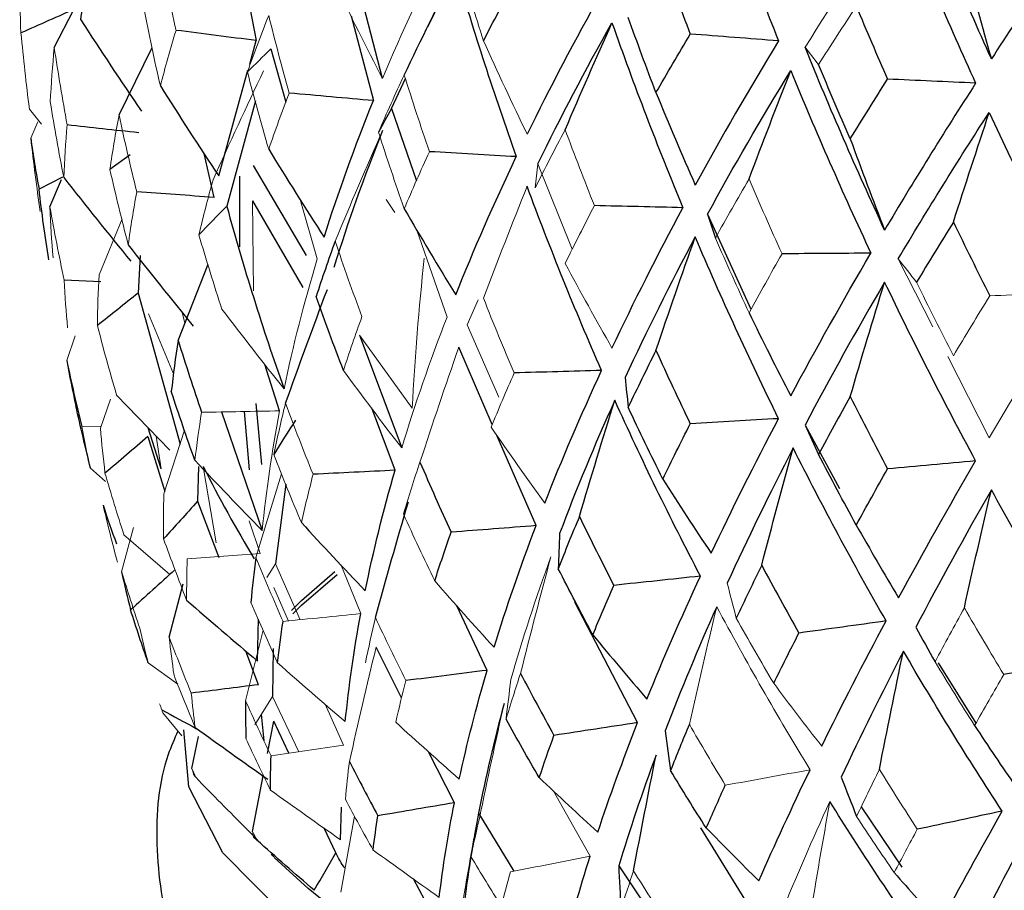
# Paper-space layout '_Dimetric' of a CAD drawing. Header units: millimetres. Extents: x -169 to 64, y -7 to 333.
# Tile 4 of 14: x -22 to -12, y 130 to 139. Entities that reach past the tile are written whole.
import ezdxf

# ---------------------------------------------------------------- set-up
doc = ezdxf.new("R2010")
doc.units = ezdxf.units.MM

psp = doc.layouts.new('_Dimetric')

# ---------------------------------------------------------------- linework, layer by layer
at = {"color": 7, "linetype": 'Continuous', "lineweight": 25}
for p, q in [((-18.689, 138.353), (-19.022, 139.651)), ((-20.098, 139.332), (-19.982, 138.743)), ((-18.081, 139.184), (-18.229, 138.881)), ((-22.052, 138.671), (-21.851, 139.061)), ((-19.01, 138.997), (-18.782, 138.127)), ((-20.049, 138.502), (-19.982, 138.743)), ((-21.388, 137.981), (-21.049, 138.671)), ((-19.834, 138.657), (-19.679, 138.11)), ((-20.367, 137.358), (-20.067, 138.438)), ((-18.596, 138.046), (-18.454, 138.354)), ((-19.991, 138.124), (-20.284, 137.045)), ((-18.596, 138.046), (-18.341, 137.304)), ((-21.274, 137.573), (-21.482, 137.422)), ((-20.415, 137.136), (-20.515, 137.586)), ((-19.466, 136.539), (-20.012, 137.461)), ((-21.967, 137.342), (-22.208, 137.22)), ((-22.097, 137.037), (-21.977, 137.318)), ((-20.155, 137.354), (-20.153, 136.628)), ((-20.022, 137.099), (-19.505, 136.21)), ((-15.359, 136.962), (-14.914, 135.989)), ((-21.171, 136.54), (-21.192, 136.153)), ((-20.783, 135.669), (-20.476, 136.45)), ((-21.573, 136.27), (-21.95, 136.288)), ((-21.192, 136.153), (-20.763, 134.606)), ((-18.926, 135.724), (-18.492, 134.567)), ((-17.564, 134.807), (-17.907, 135.6)), ((-19.743, 134.947), (-19.893, 135.423)), ((-19.926, 134.398), (-19.982, 135.021)), ((-18.56, 134.338), (-18.798, 134.974)), ((-20.34, 134.936), (-19.921, 133.72)), ((-20.105, 134.94), (-20.055, 134.341)), ((-20.956, 134.352), (-21.089, 134.772)), ((-14.359, 134.802), (-14.006, 134.15)), ((-21.092, 134.683), (-20.92, 134.12)), ((-17.116, 133.771), (-17.513, 134.689)), ((-20.574, 134.378), (-20.583, 134.021)), ((-19.68, 134.196), (-19.786, 133.379)), ((-20.583, 134.021), (-20.367, 133.443)), ((-20.873, 132.626), (-20.731, 133.175)), ((-16.075, 131.751), (-16.72, 132.985)), ((-17.617, 132.287), (-17.926, 132.948)), ((-19.969, 132.382), (-19.958, 132.812)), ((-19.96, 132.14), (-20.09, 132.485)), ((-19.81, 132.511), (-19.815, 132.019)), ((-18.493, 132.004), (-18.755, 132.523)), ((-12.997, 132.364), (-12.609, 131.745)), ((-19.903, 131.564), (-19.93, 131.837)), ((-19.866, 131.433), (-19.802, 131.767)), ((-19.647, 131.437), (-19.802, 131.767)), ((-20.641, 131.282), (-20.575, 131.61)), ((-17.952, 130.93), (-18.216, 131.453)), ((-20.02, 130.636), (-19.91, 131.204)), ((-19.119, 130.55), (-19.109, 130.885)), ((-13.784, 130.888), (-13.368, 130.27)), ((-17.705, 130.822), (-17.344, 130.229)), ((-19.168, 130.415), (-19.288, 130.67)), ((-14.94, 129.881), (-15.428, 130.674)), ((-19.798, 130.37), (-19.451, 130.05)), ((-16.269, 130.282), (-15.812, 129.6)), ((-18.196, 129.821), (-18.372, 130.149))]:
    psp.add_line(p, q, dxfattribs=at)
at = {"color": 144, "linetype": 'Continuous', "lineweight": 18}
for p, q in [((-22.307, 138.041), (-22.183, 137.885)), ((-22.293, 137.743), (-22.22, 137.91)), ((-17.098, 137.478), (-16.746, 136.604)), ((-20.012, 136.177), (-20.022, 137.099)), ((-19.357, 136.504), (-19.531, 137.113)), ((-18.65, 137.114), (-18.562, 136.979)), ((-21.592, 136.343), (-21.356, 136.914)), ((-18.028, 135.909), (-18.336, 136.801)), ((-13.405, 136.505), (-13.051, 135.808)), ((-17.709, 136.085), (-17.82, 135.829)), ((-20.829, 135.326), (-21.087, 135.943)), ((-20.714, 135.845), (-20.742, 135.959)), ((-17.82, 135.829), (-17.498, 135.089)), ((-21.924, 135.463), (-21.836, 135.715)), ((-18.384, 134.976), (-18.926, 135.724)), ((-12.897, 135.505), (-12.473, 134.671)), ((-21.413, 135.108), (-20.869, 134.545)), ((-21.578, 134.771), (-21.477, 135.068)), ((-21.571, 134.79), (-21.771, 134.786)), ((-21.008, 134.689), (-20.956, 134.352)), ((-20.928, 134.095), (-20.717, 134.748)), ((-20.393, 133.595), (-20.525, 134.377)), ((-21.68, 134.358), (-21.528, 134.224)), ((-19.985, 133.445), (-19.723, 134.301)), ((-19.941, 133.485), (-20.055, 133.819)), ((-21.362, 133.297), (-21.24, 133.752)), ((-21.338, 133.675), (-20.869, 133.269)), ((-19.786, 133.379), (-19.875, 133.239)), ((-19.786, 133.379), (-19.533, 132.806)), ((-18.912, 132.868), (-19.117, 133.371)), ((-19.652, 132.792), (-19.803, 133.136)), ((-20.091, 131.974), (-19.912, 132.698)), ((-21.09, 132.365), (-20.787, 132.144)), ((-19.815, 132.019), (-19.998, 131.73)), ((-19.815, 132.019), (-19.546, 131.452)), ((-20.746, 131.615), (-20.941, 131.851)), ((-19.09, 131.519), (-19.276, 131.94)), ((-16.562, 130.381), (-16.941, 131.054)), ((-19.117, 130.013), (-18.975, 130.792)), ((-20.079, 130.659), (-19.969, 130.549)), ((-20.012, 130.576), (-19.976, 130.546))]:
    psp.add_line(p, q, dxfattribs=at)
at = {"color": 7, "linetype": 'Continuous', "lineweight": 25, "flags": 128}
for points in [[(-19.62, 132.901), (-19.518, 133.004), (-19.178, 133.3)], [(-19.608, 132.865), (-19.518, 132.956), (-19.153, 133.271)], [(2.195, 125.987), (-0.355, 125.957), (-2.9, 126.01), (-5.401, 126.147), (-7.82, 126.366), (-10.12, 126.662), (-12.267, 127.032), (-14.228, 127.47), (-15.973, 127.969), (-17.476, 128.522), (-18.714, 129.12), (-19.669, 129.754), (-20.325, 130.415), (-20.673, 131.092), (-20.723, 131.676)], [(19.074, 129.736), (18.688, 129.469), (17.563, 128.858), (16.161, 128.289), (14.504, 127.772), (12.619, 127.315), (10.535, 126.925), (8.284, 126.608), (5.903, 126.369), (3.428, 126.211), (0.9, 126.138), (-1.643, 126.151), (-4.159, 126.249), (-6.61, 126.43), (-8.957, 126.693), (-11.163, 127.032), (-13.192, 127.442), (-15.014, 127.918), (-16.599, 128.451), (-17.921, 129.032), (-18.962, 129.654), (-19.451, 130.05)]]:
    psp.add_lwpolyline(points, dxfattribs=at)
at = {"color": 144, "linetype": 'Continuous', "lineweight": 18}
for centre, radius, start, end in [((-19.335, 132.313), 1.671, 194.9264, 196.0465), ((-18.433, 132.794), 2.698, 215.6512, 216.465)]:
    psp.add_arc(centre, radius, start, end, dxfattribs=at)
at = {"color": 7, "linetype": 'Continuous', "lineweight": 25}
for points in [[(-15.322, 140.591), (-15.108, 139.972), (-14.878, 139.355), (-14.631, 138.74)], [(-12.451, 138.555), (-12.724, 139.164), (-12.982, 139.775), (-13.225, 140.39)], [(-13.402, 140.135), (-13.153, 139.523), (-12.889, 138.914), (-12.612, 138.307)], [(-11.44, 140.057), (-11.79, 139.553), (-12.127, 139.053), (-12.451, 138.555)], [(-21.781, 138.957), (-21.749, 139.145), (-21.712, 139.334), (-21.672, 139.524)], [(-15.817, 139.566), (-15.726, 139.314), (-15.633, 139.062), (-15.536, 138.81)], [(-12.728, 139.553), (-12.638, 139.218), (-12.546, 138.885), (-12.451, 138.555)], [(-18.466, 138.39), (-18.293, 138.752), (-18.117, 139.112), (-17.939, 139.47)], [(-17.939, 139.47), (-17.753, 138.828), (-17.546, 138.189), (-17.318, 137.553)], [(-17.654, 138.742), (-17.553, 138.939), (-17.448, 139.136), (-17.34, 139.333)], [(-16.445, 139.234), (-16.719, 138.746), (-16.973, 138.262), (-17.207, 137.782)], [(-21.825, 139.073), (-22.015, 138.989), (-22.204, 138.905), (-22.393, 138.822)], [(-13.835, 139.095), (-13.731, 138.846), (-13.624, 138.597), (-13.515, 138.348)], [(-21.781, 138.957), (-21.577, 138.641), (-21.37, 138.328), (-21.159, 138.018)], [(-17.098, 137.478), (-16.865, 137.958), (-16.612, 138.44), (-16.338, 138.925)], [(-16.818, 137.829), (-16.66, 138.196), (-16.5, 138.562), (-16.338, 138.925)], [(-16.338, 138.925), (-16.114, 138.29), (-15.872, 137.658), (-15.611, 137.03)], [(-15.887, 138.209), (-15.985, 138.466), (-16.08, 138.723), (-16.172, 138.98)], [(-19.982, 138.743), (-20.256, 138.778), (-20.53, 138.813), (-20.804, 138.848)], [(-15.887, 138.209), (-15.773, 138.409), (-15.656, 138.609), (-15.536, 138.81)], [(-14.631, 138.74), (-14.933, 138.763), (-15.235, 138.787), (-15.536, 138.81)], [(-14.631, 138.74), (-14.933, 138.243), (-15.218, 137.75), (-15.485, 137.262)], [(-19.834, 138.657), (-19.914, 138.578), (-19.994, 138.5), (-20.073, 138.421)], [(-13.545, 136.801), (-13.833, 137.421), (-14.105, 138.046), (-14.359, 138.675)], [(-15.359, 136.962), (-15.094, 137.449), (-14.81, 137.94), (-14.507, 138.435)], [(-14.934, 137.324), (-14.794, 137.696), (-14.652, 138.066), (-14.507, 138.435)], [(-14.507, 138.435), (-14.249, 137.807), (-13.975, 137.183), (-13.685, 136.564)], [(-13.896, 137.735), (-14.008, 137.989), (-14.116, 138.243), (-14.221, 138.497)], [(-13.896, 137.735), (-13.772, 137.939), (-13.644, 138.144), (-13.515, 138.348)], [(-12.612, 138.307), (-12.938, 137.8), (-13.249, 137.298), (-13.545, 136.801)], [(-12.612, 138.307), (-12.913, 138.321), (-13.214, 138.334), (-13.515, 138.348)], [(-20.965, 138.278), (-20.769, 137.968), (-20.57, 137.661), (-20.367, 137.358)], [(-18.782, 138.127), (-19.07, 138.153), (-19.357, 138.179), (-19.644, 138.205)], [(-15.887, 138.209), (-15.756, 137.891), (-15.622, 137.575), (-15.485, 137.262)], [(-19.288, 136.727), (-19.142, 137.189), (-18.973, 137.655), (-18.782, 138.127)], [(-18.596, 138.046), (-18.642, 137.965), (-18.686, 137.885), (-18.73, 137.804)], [(-13.405, 136.505), (-13.111, 137.001), (-12.8, 137.501), (-12.473, 138.006)], [(-12.84, 136.883), (-12.719, 137.259), (-12.597, 137.633), (-12.473, 138.006)], [(-12.473, 138.006), (-12.185, 137.387), (-11.882, 136.772), (-11.566, 136.162)], [(-21.187, 137.798), (-21.432, 137.824), (-21.676, 137.851), (-21.92, 137.878)], [(-18.689, 137.82), (-18.878, 137.349), (-19.044, 136.881), (-19.186, 136.418)], [(-22.293, 137.743), (-22.269, 137.568), (-22.24, 137.394), (-22.208, 137.22)], [(-13.896, 137.735), (-13.782, 137.421), (-13.664, 137.109), (-13.545, 136.801)], [(-19.855, 137.629), (-19.669, 137.325), (-19.48, 137.025), (-19.288, 136.727)], [(-17.318, 137.553), (-17.615, 137.57), (-17.912, 137.587), (-18.209, 137.604)], [(-17.939, 136.135), (-17.753, 136.602), (-17.546, 137.075), (-17.318, 137.553)], [(-21.955, 137.338), (-21.728, 137.05), (-21.499, 136.764), (-21.267, 136.481)], [(-22.109, 136.497), (-22.146, 136.737), (-22.179, 136.978), (-22.208, 137.22)], [(-20.415, 137.136), (-20.679, 137.154), (-20.943, 137.173), (-21.207, 137.192)], [(-16.445, 135.361), (-16.719, 135.985), (-16.973, 136.615), (-17.207, 137.249)], [(-20.284, 137.045), (-20.38, 136.948), (-20.475, 136.85), (-20.57, 136.753)], [(-20.284, 137.045), (-20.112, 136.416), (-19.917, 135.792), (-19.698, 135.174)], [(-18.466, 137.019), (-18.293, 136.722), (-18.117, 136.427), (-17.939, 136.135)], [(-15.611, 137.03), (-15.913, 137.037), (-16.216, 137.044), (-16.518, 137.051)], [(-16.338, 135.59), (-16.114, 136.064), (-15.872, 136.543), (-15.611, 137.03)], [(-15.359, 136.962), (-15.333, 136.881), (-15.306, 136.8), (-15.278, 136.719)], [(-12.84, 136.883), (-12.968, 136.677), (-13.094, 136.471), (-13.217, 136.266)], [(-12.84, 136.883), (-12.718, 136.63), (-12.594, 136.378), (-12.467, 136.126)], [(-19.174, 136.686), (-19.243, 136.496), (-19.308, 136.306), (-19.369, 136.118)], [(-15.485, 136.73), (-15.744, 136.244), (-15.983, 135.763), (-16.203, 135.288)], [(-15.887, 135.567), (-15.756, 135.956), (-15.622, 136.343), (-15.485, 136.73)], [(-14.631, 134.867), (-14.933, 135.482), (-15.218, 136.103), (-15.485, 136.73)], [(-21.294, 136.65), (-21.075, 136.369), (-20.852, 136.091), (-20.627, 135.815)], [(-13.685, 136.564), (-13.988, 136.561), (-14.292, 136.559), (-14.595, 136.557)], [(-14.507, 135.1), (-14.249, 135.581), (-13.975, 136.069), (-13.685, 136.564)], [(-19.682, 135.026), (-19.543, 135.415), (-19.401, 135.804), (-19.254, 136.191)], [(-13.545, 136.268), (-13.833, 135.774), (-14.105, 135.285), (-14.359, 134.802)], [(-13.896, 135.094), (-13.782, 135.487), (-13.664, 135.878), (-13.545, 136.268)], [(-12.612, 134.434), (-12.938, 135.039), (-13.249, 135.65), (-13.545, 136.268)], [(-21.192, 136.153), (-21.332, 136.043), (-21.471, 135.932), (-21.61, 135.822)], [(-19.089, 135.361), (-19.186, 135.613), (-19.279, 135.865), (-19.369, 136.118)], [(-14.934, 135.953), (-14.794, 135.666), (-14.652, 135.381), (-14.507, 135.1)], [(-20.783, 135.669), (-20.81, 135.494), (-20.833, 135.32), (-20.853, 135.147)], [(-20.783, 135.669), (-20.706, 135.422), (-20.626, 135.177), (-20.543, 134.932)], [(-15.887, 135.567), (-15.985, 135.372), (-16.08, 135.177), (-16.172, 134.984)], [(-15.887, 135.567), (-15.773, 135.315), (-15.656, 135.063), (-15.536, 134.814)], [(-21.924, 135.463), (-21.876, 135.237), (-21.825, 135.011), (-21.771, 134.786)], [(-16.445, 135.361), (-16.743, 135.353), (-17.042, 135.344), (-17.34, 135.336)], [(-17.026, 134.002), (-16.851, 134.448), (-16.657, 134.901), (-16.445, 135.361)], [(-16.203, 135.288), (-16.193, 135.187), (-16.183, 135.085), (-16.172, 134.984)], [(-20.611, 134.44), (-20.695, 134.675), (-20.776, 134.91), (-20.853, 135.147)], [(-13.896, 135.094), (-14.008, 134.895), (-14.116, 134.697), (-14.221, 134.501)], [(-13.896, 135.094), (-13.772, 134.845), (-13.644, 134.598), (-13.515, 134.352)], [(-21.68, 134.358), (-21.733, 134.571), (-21.783, 134.785), (-21.83, 134.998)], [(-16.309, 135.056), (-16.517, 134.594), (-16.706, 134.138), (-16.875, 133.689)], [(-16.671, 133.865), (-16.554, 134.263), (-16.433, 134.66), (-16.309, 135.056)], [(-15.431, 133.253), (-15.742, 133.847), (-16.035, 134.448), (-16.309, 135.056)], [(-15.817, 134.248), (-15.938, 134.492), (-16.057, 134.737), (-16.172, 134.984)], [(-19.581, 134.852), (-19.656, 134.735), (-19.73, 134.617), (-19.803, 134.5)], [(-15.817, 134.248), (-15.726, 134.435), (-15.633, 134.624), (-15.536, 134.814)], [(-14.631, 134.867), (-14.933, 134.849), (-15.235, 134.831), (-15.536, 134.814)], [(-15.322, 133.488), (-15.108, 133.939), (-14.878, 134.399), (-14.631, 134.867)], [(-14.359, 134.802), (-14.314, 134.702), (-14.268, 134.601), (-14.221, 134.501)], [(-21.092, 134.683), (-21.239, 134.558), (-21.386, 134.433), (-21.532, 134.309)], [(-14.482, 134.567), (-14.724, 134.097), (-14.949, 133.635), (-15.157, 133.18)], [(-14.804, 133.365), (-14.699, 133.766), (-14.592, 134.167), (-14.482, 134.567)], [(-13.53, 132.793), (-13.863, 133.376), (-14.181, 133.968), (-14.482, 134.567)], [(-13.835, 133.776), (-13.966, 134.016), (-14.095, 134.258), (-14.221, 134.501)], [(-20.525, 134.377), (-20.365, 134.058), (-20.191, 133.742), (-20.003, 133.43)], [(-18.305, 134.422), (-18.202, 134.181), (-18.095, 133.941), (-17.986, 133.703)], [(-12.612, 134.434), (-12.913, 134.406), (-13.214, 134.379), (-13.515, 134.352)], [(-13.402, 133.031), (-13.153, 133.49), (-12.889, 133.958), (-12.612, 134.434)], [(-18.56, 134.338), (-18.84, 134.324), (-19.12, 134.31), (-19.4, 134.297)], [(-18.866, 133.103), (-18.783, 133.507), (-18.681, 133.919), (-18.56, 134.338)], [(-13.835, 133.776), (-13.731, 133.967), (-13.624, 134.158), (-13.515, 134.352)], [(-15.817, 134.248), (-15.654, 133.991), (-15.489, 133.738), (-15.322, 133.488)], [(-12.451, 134.139), (-12.724, 133.661), (-12.982, 133.191), (-13.225, 132.728)], [(-12.728, 132.927), (-12.638, 133.332), (-12.546, 133.736), (-12.451, 134.139)], [(-11.44, 132.396), (-11.79, 132.969), (-12.127, 133.55), (-12.451, 134.139)], [(-21.551, 133.98), (-21.509, 133.848), (-21.463, 133.716), (-21.415, 133.585)], [(-20.583, 134.021), (-20.7, 133.891), (-20.816, 133.762), (-20.932, 133.634)], [(-18.762, 132.829), (-18.653, 133.225), (-18.54, 133.62), (-18.423, 134.014)], [(-16.671, 133.865), (-16.747, 133.686), (-16.819, 133.507), (-16.888, 133.329)], [(-16.671, 133.865), (-16.557, 133.628), (-16.439, 133.392), (-16.319, 133.158)], [(-19.52, 133.802), (-19.304, 133.566), (-19.086, 133.333), (-18.866, 133.103)], [(-17.116, 133.771), (-17.406, 133.748), (-17.696, 133.725), (-17.986, 133.703)], [(-17.546, 132.524), (-17.42, 132.931), (-17.277, 133.347), (-17.116, 133.771)], [(-13.835, 133.776), (-13.693, 133.525), (-13.548, 133.276), (-13.402, 133.031)], [(-18.154, 133.203), (-18.101, 133.368), (-18.045, 133.535), (-17.986, 133.703)], [(-16.875, 133.689), (-16.88, 133.569), (-16.885, 133.449), (-16.888, 133.329)], [(-19.985, 133.445), (-20.006, 133.29), (-20.023, 133.136), (-20.038, 132.982)], [(-14.804, 133.365), (-14.893, 133.183), (-14.98, 133.001), (-15.064, 132.821)], [(-14.804, 133.365), (-14.679, 133.132), (-14.552, 132.9), (-14.423, 132.669)], [(-21.362, 133.297), (-21.334, 133.166), (-21.303, 133.036), (-21.27, 132.906)], [(-20.816, 133.316), (-20.968, 133.179), (-21.119, 133.042), (-21.27, 132.906)], [(-16.534, 132.651), (-16.655, 132.876), (-16.773, 133.102), (-16.888, 133.329)], [(-16.534, 132.651), (-16.465, 132.819), (-16.393, 132.988), (-16.319, 133.158)], [(-15.431, 133.253), (-15.727, 133.221), (-16.023, 133.189), (-16.319, 133.158)], [(-15.98, 131.991), (-15.813, 132.403), (-15.63, 132.824), (-15.431, 133.253)], [(-20.696, 133.006), (-20.455, 132.796), (-20.213, 132.588), (-19.969, 132.382)], [(-21.09, 132.365), (-21.152, 132.545), (-21.212, 132.725), (-21.27, 132.906)], [(-19.07, 131.761), (-19.035, 132.122), (-18.982, 132.491), (-18.912, 132.868)], [(-15.265, 132.939), (-15.457, 132.507), (-15.633, 132.082), (-15.792, 131.666)], [(-19.763, 132.363), (-19.747, 132.504), (-19.729, 132.646), (-19.708, 132.789)], [(-13.53, 132.793), (-13.828, 132.751), (-14.125, 132.71), (-14.423, 132.669)], [(-14.189, 131.511), (-13.984, 131.929), (-13.764, 132.356), (-13.53, 132.793)], [(-16.534, 132.651), (-16.351, 132.428), (-16.166, 132.208), (-15.98, 131.991)], [(-14.681, 132.155), (-14.597, 132.325), (-14.511, 132.496), (-14.423, 132.669)], [(-13.225, 132.728), (-13.16, 132.61), (-13.094, 132.492), (-13.028, 132.375)], [(-13.352, 132.484), (-13.579, 132.045), (-13.792, 131.614), (-13.989, 131.192)], [(-13.598, 131.271), (-13.519, 131.676), (-13.437, 132.08), (-13.352, 132.484)], [(-12.34, 130.844), (-12.691, 131.382), (-13.029, 131.929), (-13.352, 132.484)], [(-11.44, 132.396), (-11.734, 132.344), (-12.029, 132.294), (-12.324, 132.244)], [(-17.617, 132.287), (-17.895, 132.251), (-18.172, 132.217), (-18.449, 132.182)], [(-17.902, 131.173), (-17.823, 131.536), (-17.728, 131.907), (-17.617, 132.287)], [(-17.275, 132.256), (-17.163, 132.043), (-17.049, 131.831), (-16.932, 131.62)], [(-19.96, 132.14), (-20.19, 132.11), (-20.419, 132.081), (-20.648, 132.053)], [(-20.091, 131.974), (-20.093, 131.845), (-20.092, 131.715), (-20.088, 131.587)], [(-17.443, 131.947), (-17.547, 131.564), (-17.634, 131.189), (-17.705, 130.822)], [(-20.95, 131.883), (-20.834, 131.818), (-20.716, 131.753), (-20.594, 131.689)], [(-17.083, 131.187), (-17.199, 131.386), (-17.312, 131.586), (-17.423, 131.787)], [(-16.075, 131.751), (-16.361, 131.707), (-16.647, 131.663), (-16.932, 131.62)], [(-16.483, 130.627), (-16.362, 130.993), (-16.226, 131.367), (-16.075, 131.751)], [(-20.608, 131.702), (-20.361, 131.523), (-20.113, 131.346), (-19.863, 131.17)], [(-15.792, 131.666), (-15.775, 131.53), (-15.757, 131.394), (-15.738, 131.26)], [(-15.545, 131.734), (-15.612, 131.575), (-15.676, 131.417), (-15.738, 131.26)], [(-12.623, 131.721), (-12.483, 131.508), (-12.342, 131.299), (-12.2, 131.092)], [(-17.083, 131.187), (-17.035, 131.33), (-16.985, 131.475), (-16.932, 131.62)], [(-19.836, 131.059), (-19.836, 131.175), (-19.835, 131.292), (-19.831, 131.41)], [(-19.027, 131.353), (-18.933, 131.166), (-18.836, 130.981), (-18.736, 130.796)], [(-15.886, 131.418), (-16.029, 131.031), (-16.156, 130.652), (-16.269, 130.282)], [(-16.117, 130.231), (-16.043, 130.627), (-15.966, 131.022), (-15.886, 131.418)], [(-15.372, 130.671), (-15.497, 130.866), (-15.619, 131.063), (-15.738, 131.26)], [(-14.833, 130.129), (-14.671, 130.499), (-14.496, 130.879), (-14.308, 131.268)], [(-20.079, 130.659), (-20.256, 130.835), (-20.431, 131.013), (-20.603, 131.191)], [(-17.083, 131.187), (-16.884, 130.998), (-16.685, 130.811), (-16.483, 130.627)], [(-13.989, 131.192), (-13.938, 131.057), (-13.885, 130.923), (-13.832, 130.789)], [(-15.372, 130.671), (-15.309, 130.816), (-15.244, 130.962), (-15.177, 131.109)], [(-13.108, 129.435), (-13.454, 129.928), (-13.786, 130.43), (-14.106, 130.941)], [(-17.952, 130.93), (-18.214, 130.885), (-18.475, 130.84), (-18.736, 130.796)], [(-18.107, 129.959), (-18.07, 130.274), (-18.018, 130.598), (-17.952, 130.93)], [(-12.34, 130.844), (-12.63, 130.782), (-12.919, 130.719), (-13.21, 130.658)], [(-12.975, 129.687), (-12.774, 130.063), (-12.563, 130.449), (-12.34, 130.844)], [(-18.785, 130.445), (-18.771, 130.561), (-18.754, 130.678), (-18.736, 130.796)], [(-17.705, 130.822), (-17.732, 130.673), (-17.758, 130.525), (-17.783, 130.378)], [(-15.372, 130.671), (-15.194, 130.488), (-15.014, 130.307), (-14.833, 130.129)], [(-19.388, 130.032), (-19.586, 130.202), (-19.782, 130.373), (-19.976, 130.546)], [(-17.752, 130.568), (-17.806, 130.259), (-17.848, 129.957), (-17.878, 129.661)], [(-12.128, 130.524), (-12.342, 130.125), (-12.544, 129.736), (-12.735, 129.356)], [(-19.388, 130.032), (-19.314, 130.16), (-19.241, 130.288), (-19.168, 130.415)], [(-16.84, 129.403), (-16.761, 129.721), (-16.668, 130.047), (-16.562, 130.381)], [(-16.269, 130.282), (-16.262, 130.133), (-16.255, 129.985), (-16.247, 129.837)], [(-13.446, 130.213), (-13.29, 130.035), (-13.133, 129.86), (-12.975, 129.687)]]:
    psp.add_open_spline(points, degree=3, dxfattribs=at)
at = {"color": 144, "linetype": 'Continuous', "lineweight": 18}
for points in [[(-14.359, 138.675), (-14.057, 139.16), (-13.738, 139.646), (-13.402, 140.135)], [(-18.028, 139.782), (-18.27, 139.302), (-18.49, 138.826), (-18.689, 138.353)], [(-20.965, 139.648), (-20.916, 139.382), (-20.862, 139.115), (-20.804, 138.848)], [(-17.654, 138.742), (-17.739, 139.002), (-17.819, 139.262), (-17.896, 139.522)], [(-22.406, 139.378), (-22.406, 139.192), (-22.402, 139.007), (-22.393, 138.822)], [(-19.174, 139.328), (-19.016, 139), (-18.854, 138.675), (-18.689, 138.353)], [(-20.965, 138.278), (-21.026, 138.543), (-21.082, 138.809), (-21.134, 139.076)], [(-13.835, 139.095), (-13.966, 138.895), (-14.095, 138.696), (-14.221, 138.497)], [(-19.855, 138.999), (-19.932, 138.807), (-20.004, 138.614), (-20.073, 138.421)], [(-19.855, 138.999), (-19.789, 138.735), (-19.719, 138.47), (-19.644, 138.205)], [(-22.307, 138.041), (-22.34, 138.301), (-22.368, 138.561), (-22.393, 138.822)], [(-20.965, 138.278), (-20.916, 138.467), (-20.862, 138.657), (-20.804, 138.848)], [(-17.654, 138.742), (-17.509, 138.419), (-17.36, 138.099), (-17.207, 137.782)], [(-22.052, 138.671), (-22.07, 138.485), (-22.083, 138.299), (-22.093, 138.114)], [(-22.052, 138.671), (-22.012, 138.406), (-21.968, 138.142), (-21.92, 137.878)], [(-14.359, 138.675), (-14.314, 138.616), (-14.268, 138.557), (-14.221, 138.497)], [(-20.425, 137.316), (-20.256, 137.69), (-20.084, 138.063), (-19.907, 138.434)], [(-19.855, 137.629), (-19.932, 137.892), (-20.004, 138.156), (-20.073, 138.421)], [(-18.466, 138.39), (-18.558, 138.195), (-18.646, 137.999), (-18.73, 137.804)], [(-18.466, 138.39), (-18.384, 138.128), (-18.298, 137.866), (-18.209, 137.604)], [(-19.855, 137.629), (-19.789, 137.82), (-19.719, 138.012), (-19.644, 138.205)], [(-21.955, 137.338), (-22.005, 137.596), (-22.051, 137.855), (-22.093, 138.114)], [(-21.388, 137.981), (-21.424, 137.793), (-21.455, 137.607), (-21.482, 137.422)], [(-21.388, 137.981), (-21.332, 137.717), (-21.271, 137.454), (-21.207, 137.192)], [(-21.955, 137.338), (-21.947, 137.517), (-21.936, 137.697), (-21.92, 137.878)], [(-19.174, 136.686), (-19.016, 137.066), (-18.854, 137.444), (-18.689, 137.82)], [(-18.466, 137.019), (-18.558, 137.28), (-18.646, 137.541), (-18.73, 137.804)], [(-16.818, 137.829), (-16.923, 137.63), (-17.025, 137.432), (-17.124, 137.234)], [(-16.818, 137.829), (-16.721, 137.57), (-16.621, 137.31), (-16.518, 137.051)], [(-22.293, 137.743), (-22.264, 137.492), (-22.232, 137.241), (-22.196, 136.99)], [(-18.466, 137.019), (-18.384, 137.213), (-18.298, 137.408), (-18.209, 137.604)], [(-21.294, 136.65), (-21.361, 136.906), (-21.423, 137.164), (-21.482, 137.422)], [(-17.098, 137.478), (-17.107, 137.397), (-17.116, 137.316), (-17.124, 137.234)], [(-20.425, 137.316), (-20.477, 137.127), (-20.525, 136.94), (-20.57, 136.753)], [(-14.934, 137.324), (-15.051, 137.122), (-15.166, 136.92), (-15.278, 136.719)], [(-14.934, 137.324), (-14.824, 137.068), (-14.711, 136.812), (-14.595, 136.557)], [(-21.294, 136.65), (-21.269, 136.83), (-21.24, 137.011), (-21.207, 137.192)], [(-17.654, 136.101), (-17.509, 136.485), (-17.36, 136.868), (-17.207, 137.249)], [(-22.097, 137.037), (-22.052, 136.787), (-22.003, 136.537), (-21.95, 136.288)], [(-22.097, 137.037), (-22.09, 136.863), (-22.079, 136.689), (-22.064, 136.516)], [(-16.818, 136.458), (-16.721, 136.655), (-16.621, 136.852), (-16.518, 137.051)], [(-20.334, 135.988), (-20.417, 136.242), (-20.495, 136.497), (-20.57, 136.753)], [(-19.174, 136.686), (-19.086, 136.427), (-18.995, 136.169), (-18.9, 135.913)], [(-14.934, 135.953), (-15.051, 136.207), (-15.166, 136.462), (-15.278, 136.719)], [(-19.698, 135.174), (-19.606, 135.611), (-19.493, 136.054), (-19.357, 136.504)], [(-18.261, 136.513), (-18.317, 135.997), (-18.358, 135.485), (-18.384, 134.976)], [(-14.934, 135.953), (-14.824, 136.153), (-14.711, 136.354), (-14.595, 136.557)], [(-13.405, 136.505), (-13.343, 136.425), (-13.28, 136.346), (-13.217, 136.266)], [(-16.818, 136.458), (-16.66, 136.166), (-16.5, 135.877), (-16.338, 135.59)], [(-21.915, 135.797), (-21.93, 135.96), (-21.942, 136.124), (-21.95, 136.288)], [(-21.592, 136.343), (-21.602, 136.168), (-21.608, 135.995), (-21.61, 135.822)], [(-12.84, 135.512), (-12.968, 135.762), (-13.094, 136.013), (-13.217, 136.266)], [(-17.654, 136.101), (-17.553, 135.844), (-17.448, 135.59), (-17.34, 135.336)], [(-12.84, 135.512), (-12.718, 135.715), (-12.594, 135.92), (-12.467, 136.126)], [(-12.473, 134.671), (-12.185, 135.161), (-11.882, 135.658), (-11.566, 136.162)], [(-11.566, 136.162), (-11.867, 136.15), (-12.167, 136.138), (-12.467, 136.126)], [(-20.334, 135.988), (-20.125, 135.714), (-19.913, 135.443), (-19.698, 135.174)], [(-19.089, 135.361), (-19.03, 135.544), (-18.967, 135.728), (-18.9, 135.913)], [(-18.492, 134.567), (-18.358, 135.007), (-18.203, 135.455), (-18.028, 135.909)], [(-21.413, 135.108), (-21.483, 135.345), (-21.548, 135.583), (-21.61, 135.822)], [(-18.305, 134.422), (-18.176, 134.816), (-18.044, 135.208), (-17.907, 135.6)], [(-21.924, 135.463), (-21.896, 135.307), (-21.865, 135.152), (-21.83, 134.998)], [(-19.089, 135.361), (-18.893, 135.094), (-18.694, 134.829), (-18.492, 134.567)], [(-17.576, 134.779), (-17.501, 134.963), (-17.422, 135.149), (-17.34, 135.336)], [(-19.682, 135.026), (-19.726, 134.849), (-19.766, 134.674), (-19.803, 134.5)], [(-19.682, 135.026), (-19.592, 134.782), (-19.498, 134.539), (-19.4, 134.297)], [(-20.611, 134.44), (-20.592, 134.603), (-20.569, 134.767), (-20.543, 134.932)], [(-19.743, 134.947), (-20.01, 134.942), (-20.276, 134.937), (-20.543, 134.932)], [(-19.921, 133.72), (-19.882, 134.122), (-19.823, 134.531), (-19.743, 134.947)], [(-21.68, 134.358), (-21.714, 134.5), (-21.744, 134.643), (-21.771, 134.786)], [(-21.578, 134.771), (-21.566, 134.616), (-21.55, 134.462), (-21.532, 134.309)], [(-17.576, 134.779), (-17.395, 134.517), (-17.212, 134.258), (-17.026, 134.002)], [(-19.52, 133.802), (-19.618, 134.034), (-19.712, 134.266), (-19.803, 134.5)], [(-20.611, 134.44), (-20.383, 134.197), (-20.153, 133.957), (-19.921, 133.72)], [(-18.305, 134.422), (-18.365, 134.244), (-18.422, 134.067), (-18.475, 133.892)], [(-21.338, 133.675), (-21.406, 133.885), (-21.47, 134.097), (-21.532, 134.309)], [(-19.52, 133.802), (-19.483, 133.966), (-19.443, 134.131), (-19.4, 134.297)], [(-20.928, 134.095), (-20.933, 133.941), (-20.934, 133.787), (-20.932, 133.634)], [(-21.551, 133.98), (-21.505, 133.784), (-21.456, 133.59), (-21.405, 133.395)], [(-18.154, 133.203), (-18.264, 133.431), (-18.372, 133.661), (-18.475, 133.892)], [(-20.696, 133.006), (-20.777, 133.215), (-20.856, 133.424), (-20.932, 133.634)], [(-19.941, 133.485), (-20.19, 133.467), (-20.44, 133.449), (-20.689, 133.431)], [(-20.696, 133.006), (-20.696, 133.147), (-20.694, 133.289), (-20.689, 133.431)], [(-19.985, 133.445), (-19.896, 133.225), (-19.803, 133.007), (-19.708, 132.789)], [(-16.963, 133.452), (-17.119, 133.025), (-17.255, 132.605), (-17.374, 132.193)], [(-17.275, 132.256), (-17.174, 132.655), (-17.071, 133.054), (-16.963, 133.452)], [(-21.362, 133.297), (-21.302, 133.104), (-21.24, 132.911), (-21.175, 132.718)], [(-18.154, 133.203), (-17.953, 132.974), (-17.751, 132.748), (-17.546, 132.524)], [(-15.157, 133.18), (-15.126, 133.06), (-15.095, 132.94), (-15.064, 132.821)], [(-19.763, 132.363), (-19.858, 132.569), (-19.949, 132.775), (-20.038, 132.982)], [(-18.912, 132.868), (-19.177, 132.841), (-19.442, 132.815), (-19.708, 132.789)], [(-15.545, 131.734), (-15.455, 132.136), (-15.362, 132.538), (-15.265, 132.939)], [(-14.308, 131.268), (-14.643, 131.817), (-14.962, 132.374), (-15.265, 132.939)], [(-12.728, 132.927), (-12.83, 132.742), (-12.93, 132.558), (-13.028, 132.375)], [(-12.728, 132.927), (-12.595, 132.698), (-12.461, 132.47), (-12.324, 132.244)], [(-18.762, 132.829), (-18.798, 132.673), (-18.832, 132.518), (-18.863, 132.364)], [(-18.762, 132.829), (-18.66, 132.612), (-18.556, 132.397), (-18.449, 132.182)], [(-14.681, 132.155), (-14.811, 132.376), (-14.939, 132.598), (-15.064, 132.821)], [(-21.09, 132.365), (-21.121, 132.482), (-21.149, 132.6), (-21.175, 132.718)], [(-20.873, 132.626), (-20.801, 132.434), (-20.726, 132.244), (-20.648, 132.053)], [(-20.873, 132.626), (-20.86, 132.496), (-20.844, 132.366), (-20.825, 132.237)], [(-19.027, 131.353), (-18.94, 131.743), (-18.849, 132.133), (-18.755, 132.523)], [(-19.763, 132.363), (-19.534, 132.16), (-19.303, 131.959), (-19.07, 131.761)], [(-12.623, 131.721), (-12.76, 131.937), (-12.895, 132.155), (-13.028, 132.375)], [(-17.275, 132.256), (-17.327, 132.098), (-17.376, 131.942), (-17.423, 131.787)], [(-20.608, 131.702), (-20.682, 131.88), (-20.755, 132.058), (-20.825, 132.237)], [(-18.553, 131.754), (-18.521, 131.896), (-18.486, 132.039), (-18.449, 132.182)], [(-17.374, 132.193), (-17.391, 132.057), (-17.407, 131.922), (-17.423, 131.787)], [(-14.681, 132.155), (-14.519, 131.937), (-14.355, 131.723), (-14.189, 131.511)], [(-12.623, 131.721), (-12.525, 131.894), (-12.425, 132.068), (-12.324, 132.244)], [(-20.608, 131.702), (-20.623, 131.818), (-20.637, 131.935), (-20.648, 132.053)], [(-20.091, 131.974), (-20.007, 131.786), (-19.921, 131.597), (-19.831, 131.41)], [(-17.696, 130.769), (-17.615, 131.162), (-17.531, 131.555), (-17.443, 131.947)], [(-20.972, 131.944), (-20.965, 131.923), (-20.957, 131.903), (-20.95, 131.883)], [(-18.553, 131.754), (-18.338, 131.558), (-18.121, 131.364), (-17.902, 131.173)], [(-15.545, 131.734), (-15.425, 131.525), (-15.302, 131.317), (-15.177, 131.109)], [(-19.836, 131.059), (-19.922, 131.234), (-20.006, 131.41), (-20.088, 131.587)], [(-19.09, 131.519), (-19.338, 131.482), (-19.585, 131.445), (-19.831, 131.41)], [(-19.027, 131.353), (-19.044, 131.222), (-19.058, 131.093), (-19.069, 130.964)], [(-20.641, 131.282), (-20.628, 131.252), (-20.616, 131.221), (-20.603, 131.191)], [(-20.641, 131.282), (-20.636, 131.262), (-20.631, 131.242), (-20.626, 131.222)], [(-14.308, 131.268), (-14.598, 131.214), (-14.888, 131.162), (-15.177, 131.109)], [(-13.598, 131.271), (-13.678, 131.109), (-13.756, 130.949), (-13.832, 130.789)], [(-13.598, 131.271), (-13.47, 131.065), (-13.341, 130.861), (-13.21, 130.658)], [(-19.836, 131.059), (-19.598, 130.888), (-19.359, 130.718), (-19.119, 130.55)], [(-18.785, 130.445), (-18.882, 130.617), (-18.977, 130.79), (-19.069, 130.964)], [(-14.106, 130.941), (-14.286, 130.549), (-14.452, 130.165), (-14.605, 129.791)], [(-14.311, 129.747), (-14.245, 130.145), (-14.177, 130.543), (-14.106, 130.941)], [(-17.696, 130.769), (-17.727, 130.638), (-17.756, 130.507), (-17.783, 130.378)], [(-13.446, 130.213), (-13.577, 130.404), (-13.706, 130.596), (-13.832, 130.789)], [(-20.02, 130.636), (-20.005, 130.606), (-19.991, 130.576), (-19.976, 130.546)], [(-20.02, 130.636), (-20.017, 130.616), (-20.015, 130.596), (-20.012, 130.576)], [(-13.446, 130.213), (-13.369, 130.36), (-13.29, 130.509), (-13.21, 130.658)], [(-17.947, 129.424), (-17.885, 129.806), (-17.82, 130.187), (-17.752, 130.568)], [(-18.785, 130.445), (-18.56, 130.281), (-18.334, 130.119), (-18.107, 129.959)], [(-17.471, 129.869), (-17.577, 130.037), (-17.681, 130.207), (-17.783, 130.378)], [(-16.562, 130.381), (-16.834, 130.327), (-17.106, 130.274), (-17.378, 130.222)], [(-16.117, 130.231), (-16.162, 130.099), (-16.205, 129.968), (-16.247, 129.837)], [(-16.117, 130.231), (-16.005, 130.052), (-15.892, 129.873), (-15.776, 129.695)], [(-17.471, 129.869), (-17.442, 129.985), (-17.411, 130.103), (-17.378, 130.222)]]:
    psp.add_open_spline(points, degree=3, dxfattribs=at)
at = {"color": 7, "linetype": 'Continuous', "lineweight": 25}
for points, knots in [([(-20.786, 131.664), (-20.821, 131.584), (-20.977, 131.231), (-21.036, 130.483), (-20.893, 129.532), (-20.484, 128.657), (-19.88, 127.884), (-19.052, 127.165), (-17.948, 126.478), (-16.55, 125.837), (-14.901, 125.264), (-13.072, 124.774), (-11.091, 124.362), (-8.978, 124.026), (-6.756, 123.765), (-4.448, 123.58), (-2.084, 123.473), (0.305, 123.444), (2.689, 123.493), (5.036, 123.62), (7.316, 123.823), (9.499, 124.1), (11.56, 124.451), (13.474, 124.872), (15.223, 125.366), (16.796, 125.938), (18.185, 126.604), (19.294, 127.34), (20.118, 128.144), (20.671, 128.986), (20.986, 129.923), (21.044, 130.84), (20.874, 131.378), (20.806, 131.595)], [0, 0, 0, 0, 0.007083, 0.031622, 0.0575, 0.082992, 0.109927, 0.140411, 0.175814, 0.214506, 0.252749, 0.290008, 0.32659, 0.362745, 0.398633, 0.434353, 0.469971, 0.505538, 0.541092, 0.576663, 0.612286, 0.648006, 0.683882, 0.719998, 0.756485, 0.793548, 0.831524, 0.870846, 0.902337, 0.929542, 0.954648, 0.981724, 1, 1, 1, 1]), ([(-19.073, 130.258), (-19.075, 130.261), (-19.091, 130.28), (-19.124, 130.333), (-19.153, 130.388), (-19.168, 130.415)], [0, 0, 0, 0, 0.064532, 0.534646, 1, 1, 1, 1])]:
    psp.add_open_spline(points, degree=3, knots=knots, dxfattribs=at)
at = {"color": 144, "linetype": 'Continuous', "lineweight": 18}
psp.add_open_spline([(-19.827, 130.404), (-19.816, 130.392), (-19.788, 130.363), (-19.813, 130.386), (-19.829, 130.399)], degree=3, knots=[0, 0, 0, 0, 0.414744, 1, 1, 1, 1], dxfattribs=at)

doc.saveas('drawing.dxf')
